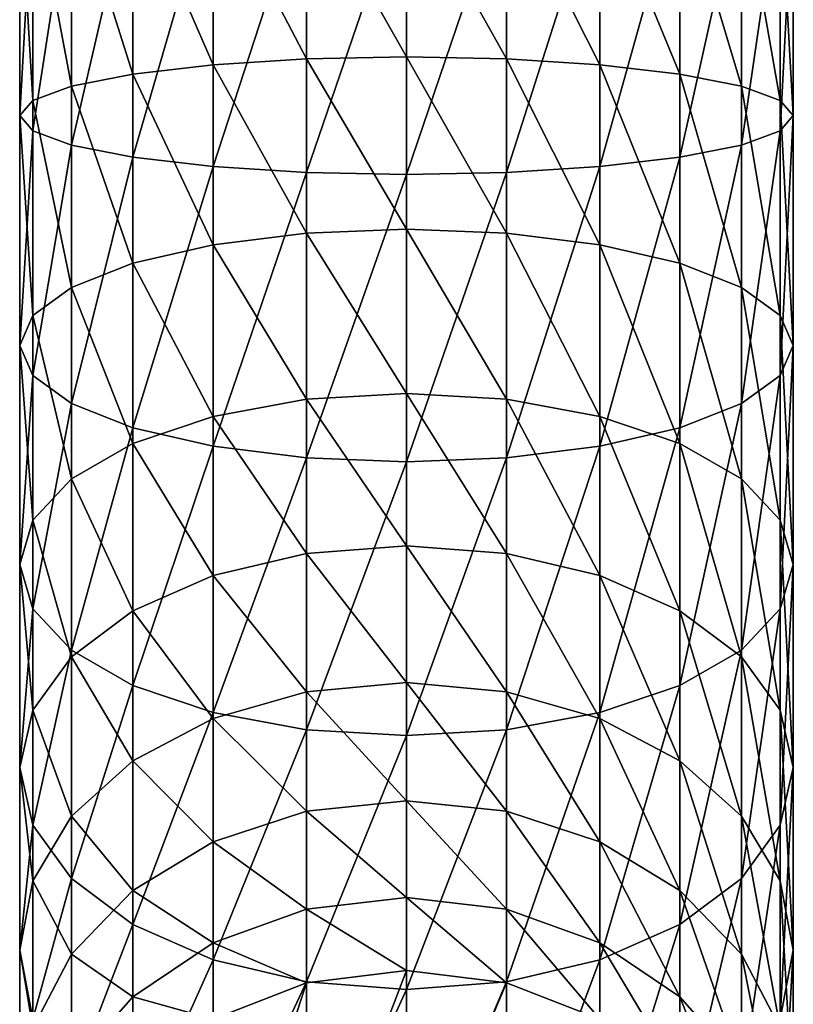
# Model space of a CAD drawing. Extents: x -0.024 to 0.063, y -0.232 to 0.023.
# Tile 3 of 193: x -0.009 to 0.011, y -0.2 to -0.174. Entities that reach past the tile are written whole.
import ezdxf

# ---------------------------------------------------------------- set-up
doc = ezdxf.new("R2010")
doc.units = 0
doc.layers.add('mesh', color=7, linetype='CONTINUOUS')

msp = doc.modelspace()

# ---------------------------------------------------------------- meshes
at = {"layer": 'mesh'}
mesh = msp.add_polyface(dxfattribs=at)
corners = [(0.00044, -0.136527, 0.08551), (0.00472, -0.136362, 0.085552), (0.00044, -0.136515, 0.085393), (0.004701, -0.136369, 0.085699), (0.00044, -0.136544, 0.085675), (0.004676, -0.136356, 0.085847), (0.00044, -0.136526, 0.0858), (0.00044, -0.136503, 0.085954), (0.004646, -0.136324, 0.085993), (0.00044, -0.136452, 0.08608), (-0.003853, -0.136334, 0.085408), (-0.00382, -0.136369, 0.085699), (-0.003839, -0.136362, 0.085552), (-0.003795, -0.136356, 0.085847), (-0.003766, -0.136324, 0.085993), (-0.001998, -0.170576, 0.281602), (0.00059, -0.17514, 0.280913), (0.00059, -0.170576, 0.281262), (-0.00441, -0.170576, 0.282601), (-0.001998, -0.175192, 0.281249), (-0.006481, -0.170576, 0.284191), (-0.00441, -0.175344, 0.282237), (-0.00807, -0.170576, 0.286262), (-0.006481, -0.175585, 0.283807), (-0.009069, -0.170576, 0.288674), (-0.00807, -0.1759, 0.285854), (-0.00941, -0.170576, 0.291262), (-0.009069, -0.176267, 0.288238), (-0.009069, -0.170576, 0.29385), (-0.00941, -0.176661, 0.290796), (-0.00807, -0.170576, 0.296262), (-0.009069, -0.177055, 0.293354), (-0.006481, -0.170576, 0.298333), (-0.00807, -0.177422, 0.295738), (-0.00441, -0.170576, 0.299922), (-0.006481, -0.177737, 0.297785), (-0.001998, -0.170576, 0.300921), (-0.00441, -0.177978, 0.299356), (0.00059, -0.170576, 0.301262), (-0.001998, -0.17813, 0.300343), (0.00559, -0.170576, 0.299922), (0.003179, -0.17813, 0.300343), (0.003179, -0.170576, 0.300921), (0.007661, -0.170576, 0.298333), (0.00559, -0.177978, 0.299356), (0.009251, -0.170576, 0.296262), (0.007661, -0.177737, 0.297785), (0.01025, -0.170576, 0.29385), (0.009251, -0.177422, 0.295738), (0.01059, -0.170576, 0.291262), (0.01025, -0.177055, 0.293354), (0.01025, -0.170576, 0.288674), (0.01059, -0.176661, 0.290796), (0.009251, -0.170576, 0.286262), (0.01025, -0.176267, 0.288238), (0.007661, -0.170576, 0.284191), (0.009251, -0.1759, 0.285854), (0.00559, -0.170576, 0.282601), (0.007661, -0.175585, 0.283807), (0.003179, -0.170576, 0.281602), (0.00559, -0.175344, 0.282237), (0.003179, -0.175192, 0.281249), (0.004734, -0.136334, 0.085408), (0.00044, -0.136399, 0.085095)]
mesh.append_faces([[corners[k] for k in face] for face in [(0, 1, 2, 2), (0, 3, 1, 1), (4, 3, 0, 0), (4, 5, 3, 3), (6, 5, 4, 4), (7, 8, 6, 6), (7, 9, 8, 8), (0, 2, 10, 10), (11, 4, 12, 12), (13, 4, 11, 11), (13, 6, 4, 4), (14, 7, 6, 6), (4, 0, 12, 12), (15, 16, 17, 17), (18, 19, 15, 15), (20, 21, 18, 18), (22, 23, 20, 20), (24, 25, 22, 22), (26, 27, 24, 24), (28, 29, 26, 26), (30, 31, 28, 28), (32, 33, 30, 30), (34, 35, 32, 32), (36, 37, 34, 34), (38, 39, 36, 36), (40, 41, 42, 42), (43, 44, 40, 40), (45, 46, 43, 43), (47, 48, 45, 45), (49, 50, 47, 47), (51, 52, 49, 49), (53, 54, 51, 51), (55, 56, 53, 53), (57, 58, 55, 55), (59, 60, 57, 57), (17, 61, 59, 59), (2, 62, 63, 63), (2, 63, 10, 10)]])
mesh = msp.add_polyface(dxfattribs=at)
corners = [(-0.001998, -0.170576, 0.281602), (-0.001998, -0.175192, 0.281249), (0.00059, -0.17514, 0.280913), (-0.00441, -0.170576, 0.282601), (-0.00441, -0.175344, 0.282237), (-0.006481, -0.170576, 0.284191), (-0.006481, -0.175585, 0.283807), (-0.00807, -0.170576, 0.286262), (-0.00807, -0.1759, 0.285854), (-0.009069, -0.170576, 0.288674), (-0.009069, -0.176267, 0.288238), (-0.00941, -0.170576, 0.291262), (-0.00941, -0.176661, 0.290796), (-0.009069, -0.170576, 0.29385), (-0.009069, -0.177055, 0.293354), (-0.00807, -0.170576, 0.296262), (-0.00807, -0.177422, 0.295738), (-0.006481, -0.170576, 0.298333), (-0.006481, -0.177737, 0.297785), (-0.00441, -0.170576, 0.299922), (-0.00441, -0.177978, 0.299356), (-0.001998, -0.170576, 0.300921), (-0.001998, -0.17813, 0.300343), (0.00059, -0.170576, 0.301262), (0.00059, -0.178182, 0.30068), (0.003179, -0.170576, 0.300921), (0.003179, -0.17813, 0.300343), (0.00559, -0.170576, 0.299922), (0.00559, -0.177978, 0.299356), (0.007661, -0.170576, 0.298333), (0.007661, -0.177737, 0.297785), (0.009251, -0.170576, 0.296262), (0.009251, -0.177422, 0.295738), (0.01025, -0.170576, 0.29385), (0.01025, -0.177055, 0.293354), (0.01059, -0.170576, 0.291262), (0.01059, -0.176661, 0.290796), (0.01025, -0.170576, 0.288674), (0.01025, -0.176267, 0.288238), (0.009251, -0.170576, 0.286262), (0.009251, -0.1759, 0.285854), (0.007661, -0.170576, 0.284191), (0.007661, -0.175585, 0.283807), (0.00559, -0.170576, 0.282601), (0.00559, -0.175344, 0.282237), (0.003179, -0.170576, 0.281602), (0.003179, -0.175192, 0.281249), (0.00059, -0.170576, 0.281262), (0.00059, -0.179597, 0.279873), (-0.001998, -0.1797, 0.280198), (-0.00441, -0.18, 0.281151), (-0.006481, -0.180478, 0.282667), (-0.00807, -0.181101, 0.284642), (-0.009069, -0.181826, 0.286942), (-0.00941, -0.182604, 0.28941), (0.01059, -0.182604, 0.28941), (0.01025, -0.181826, 0.286942), (0.009251, -0.181101, 0.284642), (0.007661, -0.180478, 0.282667), (0.00559, -0.18, 0.281151), (0.003179, -0.1797, 0.280198)]
mesh.append_faces([[corners[k] for k in face] for face in [(0, 1, 2, 2), (3, 4, 1, 1), (5, 6, 4, 4), (7, 8, 6, 6), (9, 10, 8, 8), (11, 12, 10, 10), (13, 14, 12, 12), (15, 16, 14, 14), (17, 18, 16, 16), (19, 20, 18, 18), (21, 22, 20, 20), (23, 24, 22, 22), (25, 24, 23, 23), (25, 26, 24, 24), (27, 28, 26, 26), (29, 30, 28, 28), (31, 32, 30, 30), (33, 34, 32, 32), (35, 36, 34, 34), (37, 38, 36, 36), (39, 40, 38, 38), (41, 42, 40, 40), (43, 44, 42, 42), (45, 46, 44, 44), (47, 2, 46, 46), (1, 48, 2, 2), (4, 49, 1, 1), (6, 50, 4, 4), (8, 51, 6, 6), (10, 52, 8, 8), (12, 53, 10, 10), (14, 54, 12, 12), (38, 55, 36, 36), (40, 56, 38, 38), (42, 57, 40, 40), (44, 58, 42, 42), (46, 59, 44, 44), (2, 60, 46, 46)]])
mesh = msp.add_polyface(dxfattribs=at)
corners = [(0.003179, -0.17813, 0.300343), (0.00059, -0.185611, 0.298948), (0.00059, -0.178182, 0.30068), (0.003179, -0.185509, 0.298623), (0.00559, -0.177978, 0.299356), (0.00559, -0.185208, 0.29767), (0.007661, -0.177737, 0.297785), (0.007661, -0.184731, 0.296154), (0.009251, -0.177422, 0.295738), (0.009251, -0.184108, 0.294179), (0.01025, -0.177055, 0.293354), (0.01025, -0.183383, 0.291879), (0.01059, -0.176661, 0.290796), (0.01059, -0.182604, 0.28941), (0.01025, -0.176267, 0.288238), (0.01025, -0.181826, 0.286942), (0.009251, -0.1759, 0.285854), (0.009251, -0.181101, 0.284642), (0.007661, -0.175585, 0.283807), (0.007661, -0.180478, 0.282667), (0.00559, -0.175344, 0.282237), (0.00559, -0.18, 0.281151), (0.003179, -0.175192, 0.281249), (0.003179, -0.1797, 0.280198), (0.00059, -0.17514, 0.280913), (0.00059, -0.179597, 0.279873), (0.00559, -0.192098, 0.294904), (0.007661, -0.191395, 0.293478), (0.009251, -0.190479, 0.291621), (0.01025, -0.189412, 0.289458), (0.01059, -0.188268, 0.287137), (0.01025, -0.187123, 0.284815), (0.009251, -0.186056, 0.282652), (0.007661, -0.18514, 0.280795), (0.00559, -0.184437, 0.27937), (0.003179, -0.183995, 0.278473), (0.00059, -0.183845, 0.278168), (0.007661, -0.189463, 0.278235), (0.00559, -0.188552, 0.276934), (0.003179, -0.187979, 0.276115), (0.00059, -0.187783, 0.275836)]
mesh.append_faces([[corners[k] for k in face] for face in [(0, 1, 2, 2), (0, 3, 1, 1), (4, 3, 0, 0), (4, 5, 3, 3), (6, 5, 4, 4), (6, 7, 5, 5), (8, 7, 6, 6), (8, 9, 7, 7), (10, 9, 8, 8), (10, 11, 9, 9), (12, 11, 10, 10), (12, 13, 11, 11), (14, 15, 13, 13), (16, 17, 15, 15), (18, 19, 17, 17), (20, 21, 19, 19), (22, 23, 21, 21), (24, 25, 23, 23), (7, 26, 5, 5), (9, 27, 7, 7), (11, 28, 9, 9), (13, 29, 11, 11), (15, 30, 13, 13), (15, 31, 30, 30), (17, 31, 15, 15), (17, 32, 31, 31), (19, 32, 17, 17), (19, 33, 32, 32), (21, 33, 19, 19), (21, 34, 33, 33), (23, 34, 21, 21), (23, 35, 34, 34), (25, 35, 23, 23), (25, 36, 35, 35), (34, 37, 33, 33), (35, 38, 34, 34), (36, 39, 35, 35), (36, 40, 39, 39)]])
mesh = msp.add_polyface(dxfattribs=at)
corners = [(-0.001998, -0.175192, 0.281249), (-0.001998, -0.1797, 0.280198), (0.00059, -0.179597, 0.279873), (-0.00441, -0.175344, 0.282237), (-0.00441, -0.18, 0.281151), (-0.006481, -0.175585, 0.283807), (-0.006481, -0.180478, 0.282667), (-0.00807, -0.1759, 0.285854), (-0.00807, -0.181101, 0.284642), (-0.009069, -0.176267, 0.288238), (-0.009069, -0.181826, 0.286942), (-0.00941, -0.176661, 0.290796), (-0.00941, -0.182604, 0.28941), (-0.009069, -0.177055, 0.293354), (-0.009069, -0.183383, 0.291879), (-0.00807, -0.177422, 0.295738), (-0.00807, -0.184108, 0.294179), (-0.006481, -0.177737, 0.297785), (-0.006481, -0.184731, 0.296154), (-0.00441, -0.177978, 0.299356), (-0.00441, -0.185208, 0.29767), (-0.001998, -0.17813, 0.300343), (-0.001998, -0.185509, 0.298623), (0.00059, -0.178182, 0.30068), (0.00059, -0.185611, 0.298948), (0.00059, -0.183845, 0.278168), (-0.001998, -0.183995, 0.278473), (-0.00441, -0.184437, 0.27937), (-0.006481, -0.18514, 0.280795), (-0.00807, -0.186056, 0.282652), (-0.009069, -0.187123, 0.284815), (-0.00941, -0.188268, 0.287137), (-0.009069, -0.189412, 0.289458), (-0.00807, -0.190479, 0.291621), (-0.006481, -0.191395, 0.293478), (0.00059, -0.187783, 0.275836), (-0.001998, -0.187979, 0.276115), (-0.00441, -0.188552, 0.276934), (-0.006481, -0.189463, 0.278235)]
mesh.append_faces([[corners[k] for k in face] for face in [(0, 1, 2, 2), (3, 4, 1, 1), (5, 6, 4, 4), (7, 8, 6, 6), (9, 10, 8, 8), (11, 12, 10, 10), (13, 14, 12, 12), (15, 14, 13, 13), (15, 16, 14, 14), (17, 16, 15, 15), (17, 18, 16, 16), (19, 18, 17, 17), (19, 20, 18, 18), (21, 20, 19, 19), (21, 22, 20, 20), (23, 22, 21, 21), (23, 24, 22, 22), (1, 25, 2, 2), (1, 26, 25, 25), (4, 26, 1, 1), (4, 27, 26, 26), (6, 27, 4, 4), (6, 28, 27, 27), (8, 28, 6, 6), (8, 29, 28, 28), (10, 29, 8, 8), (10, 30, 29, 29), (12, 30, 10, 10), (12, 31, 30, 30), (14, 31, 12, 12), (16, 32, 14, 14), (18, 33, 16, 16), (20, 34, 18, 18), (26, 35, 25, 25), (26, 36, 35, 35), (27, 36, 26, 26), (28, 37, 27, 27), (29, 38, 28, 28)]])
mesh = msp.add_polyface(dxfattribs=at)
corners = [(0.003179, -0.185509, 0.298623), (0.00059, -0.19269, 0.296105), (0.00059, -0.185611, 0.298948), (0.003179, -0.19254, 0.2958), (0.00559, -0.185208, 0.29767), (0.00559, -0.192098, 0.294904), (0.007661, -0.184731, 0.296154), (0.007661, -0.191395, 0.293478), (0.009251, -0.184108, 0.294179), (0.009251, -0.190479, 0.291621), (0.01025, -0.183383, 0.291879), (0.01025, -0.189412, 0.289458), (0.01059, -0.182604, 0.28941), (0.01059, -0.188268, 0.287137), (0.00059, -0.199255, 0.292219), (0.003179, -0.199059, 0.29194), (0.00559, -0.198486, 0.291122), (0.007661, -0.197575, 0.28982), (0.009251, -0.196387, 0.288124), (0.01025, -0.195004, 0.286148), (0.01059, -0.193519, 0.284028), (0.01025, -0.187123, 0.284815), (0.01025, -0.192035, 0.281908), (0.009251, -0.186056, 0.282652), (0.009251, -0.190651, 0.279932), (0.007661, -0.18514, 0.280795), (0.007661, -0.189463, 0.278235), (0.00559, -0.184437, 0.27937), (0.00559, -0.188552, 0.276934), (0.003179, -0.183995, 0.278473), (0.003179, -0.187979, 0.276115), (0.01025, -0.196447, 0.278287), (0.009251, -0.194779, 0.276544), (0.007661, -0.193347, 0.275048), (0.00559, -0.192248, 0.2739), (0.003179, -0.191557, 0.273179), (0.00059, -0.187783, 0.275836), (0.00059, -0.191321, 0.272933), (0.007661, -0.1967, 0.271308), (0.00559, -0.195439, 0.27034), (0.003179, -0.194647, 0.269732), (0.00059, -0.194377, 0.269525)]
mesh.append_faces([[corners[k] for k in face] for face in [(0, 1, 2, 2), (0, 3, 1, 1), (4, 3, 0, 0), (4, 5, 3, 3), (6, 7, 5, 5), (8, 9, 7, 7), (10, 11, 9, 9), (12, 13, 11, 11), (3, 14, 1, 1), (5, 15, 3, 3), (7, 16, 5, 5), (9, 17, 7, 7), (11, 18, 9, 9), (11, 19, 18, 18), (13, 19, 11, 11), (13, 20, 19, 19), (21, 20, 13, 13), (21, 22, 20, 20), (23, 22, 21, 21), (23, 24, 22, 22), (25, 24, 23, 23), (25, 26, 24, 24), (27, 28, 26, 26), (29, 30, 28, 28), (24, 31, 22, 22), (26, 32, 24, 24), (26, 33, 32, 32), (28, 33, 26, 26), (28, 34, 33, 33), (30, 34, 28, 28), (30, 35, 34, 34), (36, 35, 30, 30), (36, 37, 35, 35), (34, 38, 33, 33), (35, 39, 34, 34), (35, 40, 39, 39), (37, 40, 35, 35), (37, 41, 40, 40)]])
mesh = msp.add_polyface(dxfattribs=at)
corners = [(-0.009069, -0.183383, 0.291879), (-0.009069, -0.189412, 0.289458), (-0.00941, -0.188268, 0.287137), (-0.00807, -0.184108, 0.294179), (-0.00807, -0.190479, 0.291621), (-0.006481, -0.184731, 0.296154), (-0.006481, -0.191395, 0.293478), (-0.00441, -0.185208, 0.29767), (-0.00441, -0.192098, 0.294904), (-0.001998, -0.185509, 0.298623), (-0.001998, -0.19254, 0.2958), (0.00059, -0.185611, 0.298948), (0.00059, -0.19269, 0.296105), (-0.00441, -0.184437, 0.27937), (-0.00441, -0.188552, 0.276934), (-0.001998, -0.187979, 0.276115), (-0.006481, -0.18514, 0.280795), (-0.006481, -0.189463, 0.278235), (-0.00807, -0.186056, 0.282652), (-0.00807, -0.190651, 0.279932), (-0.009069, -0.187123, 0.284815), (-0.009069, -0.192035, 0.281908), (-0.00941, -0.193519, 0.284028), (-0.009069, -0.195004, 0.286148), (-0.00807, -0.196387, 0.288124), (-0.006481, -0.197575, 0.28982), (-0.00441, -0.198486, 0.291122), (-0.001998, -0.199059, 0.29194), (0.00059, -0.191321, 0.272933), (0.00059, -0.187783, 0.275836), (-0.001998, -0.191557, 0.273179), (-0.00441, -0.192248, 0.2739), (-0.006481, -0.193347, 0.275048), (-0.00807, -0.194779, 0.276544), (-0.009069, -0.196447, 0.278287), (0.00059, -0.194377, 0.269525), (-0.001998, -0.194647, 0.269732), (-0.00441, -0.195439, 0.27034)]
mesh.append_faces([[corners[k] for k in face] for face in [(0, 1, 2, 2), (3, 4, 1, 1), (5, 6, 4, 4), (7, 8, 6, 6), (9, 8, 7, 7), (9, 10, 8, 8), (11, 10, 9, 9), (11, 12, 10, 10), (13, 14, 15, 15), (16, 17, 14, 14), (18, 19, 17, 17), (20, 19, 18, 18), (20, 21, 19, 19), (2, 21, 20, 20), (2, 22, 21, 21), (1, 22, 2, 2), (1, 23, 22, 22), (4, 23, 1, 1), (4, 24, 23, 23), (6, 24, 4, 4), (8, 25, 6, 6), (10, 26, 8, 8), (12, 27, 10, 10), (15, 28, 29, 29), (15, 30, 28, 28), (14, 30, 15, 15), (14, 31, 30, 30), (17, 31, 14, 14), (17, 32, 31, 31), (19, 32, 17, 17), (19, 33, 32, 32), (21, 33, 19, 19), (22, 34, 21, 21), (30, 35, 28, 28), (30, 36, 35, 35), (31, 36, 30, 30), (31, 37, 36, 36), (32, 37, 31, 31)]])
mesh = msp.add_polyface(dxfattribs=at)
corners = [(0.003179, -0.19254, 0.2958), (0.003179, -0.199059, 0.29194), (0.00059, -0.199255, 0.292219), (0.00559, -0.192098, 0.294904), (0.00559, -0.198486, 0.291122), (0.007661, -0.191395, 0.293478), (0.007661, -0.197575, 0.28982), (0.009251, -0.190479, 0.291621), (0.009251, -0.196387, 0.288124), (0.00059, -0.205152, 0.28738), (0.003179, -0.204916, 0.287134), (0.00559, -0.204225, 0.286412), (0.007661, -0.203126, 0.285264), (0.01025, -0.195004, 0.286148), (0.009251, -0.201694, 0.283768), (0.01025, -0.200026, 0.282026), (0.01059, -0.193519, 0.284028), (0.01059, -0.198237, 0.280156), (0.01025, -0.192035, 0.281908), (0.01025, -0.196447, 0.278287), (0.009251, -0.190651, 0.279932), (0.009251, -0.194779, 0.276544), (0.01025, -0.204363, 0.277188), (0.01059, -0.20231, 0.275612), (0.01025, -0.200257, 0.274037), (0.009251, -0.198343, 0.272568), (0.007661, -0.193347, 0.275048), (0.007661, -0.1967, 0.271308), (0.00559, -0.192248, 0.2739), (0.00559, -0.195439, 0.27034), (0.01025, -0.203376, 0.269256), (0.009251, -0.201261, 0.268096), (0.007661, -0.199446, 0.2671), (0.00559, -0.198052, 0.266336), (0.003179, -0.194647, 0.269732), (0.003179, -0.197177, 0.265855), (0.00059, -0.194377, 0.269525), (0.00059, -0.196878, 0.265691), (0.007661, -0.201519, 0.262524), (0.00559, -0.200026, 0.261981), (0.003179, -0.199087, 0.261639), (0.00059, -0.198767, 0.261522), (0.000591, -0.205219, 0.243819)]
mesh.append_faces([[corners[k] for k in face] for face in [(0, 1, 2, 2), (3, 4, 1, 1), (5, 6, 4, 4), (7, 8, 6, 6), (1, 9, 2, 2), (4, 10, 1, 1), (6, 11, 4, 4), (8, 12, 6, 6), (13, 14, 8, 8), (13, 15, 14, 14), (16, 15, 13, 13), (16, 17, 15, 15), (18, 17, 16, 16), (18, 19, 17, 17), (20, 21, 19, 19), (17, 22, 15, 15), (19, 23, 17, 17), (19, 24, 23, 23), (21, 24, 19, 19), (21, 25, 24, 24), (26, 25, 21, 21), (26, 27, 25, 25), (28, 29, 27, 27), (25, 30, 24, 24), (27, 31, 25, 25), (27, 32, 31, 31), (29, 32, 27, 27), (29, 33, 32, 32), (34, 33, 29, 29), (34, 35, 33, 33), (36, 35, 34, 34), (36, 37, 35, 35), (33, 38, 32, 32), (33, 39, 38, 38), (35, 39, 33, 33), (35, 40, 39, 39), (37, 40, 35, 35), (37, 41, 40, 40), (41, 42, 40, 40)]])
mesh = msp.add_polyface(dxfattribs=at)
corners = [(-0.006481, -0.191395, 0.293478), (-0.006481, -0.197575, 0.28982), (-0.00807, -0.196387, 0.288124), (-0.00441, -0.192098, 0.294904), (-0.00441, -0.198486, 0.291122), (-0.001998, -0.19254, 0.2958), (-0.001998, -0.199059, 0.29194), (0.00059, -0.19269, 0.296105), (0.00059, -0.199255, 0.292219), (-0.009069, -0.192035, 0.281908), (-0.009069, -0.196447, 0.278287), (-0.00807, -0.194779, 0.276544), (-0.00941, -0.193519, 0.284028), (-0.00941, -0.198237, 0.280156), (-0.009069, -0.195004, 0.286148), (-0.009069, -0.200026, 0.282026), (-0.00807, -0.201694, 0.283768), (-0.006481, -0.203126, 0.285264), (-0.00441, -0.204225, 0.286412), (-0.001998, -0.204916, 0.287134), (-0.006481, -0.193347, 0.275048), (-0.006481, -0.1967, 0.271308), (-0.00441, -0.195439, 0.27034), (-0.00807, -0.198343, 0.272568), (-0.009069, -0.200257, 0.274037), (-0.00941, -0.20231, 0.275612), (-0.001998, -0.194647, 0.269732), (0.00059, -0.196878, 0.265691), (0.00059, -0.194377, 0.269525), (-0.001998, -0.197177, 0.265855), (-0.00441, -0.198052, 0.266336), (-0.006481, -0.199446, 0.2671), (-0.00807, -0.201261, 0.268096), (0.00059, -0.198767, 0.261522), (-0.001998, -0.199087, 0.261639), (-0.00441, -0.200026, 0.261981), (-0.006481, -0.201519, 0.262524)]
mesh.append_faces([[corners[k] for k in face] for face in [(0, 1, 2, 2), (3, 4, 1, 1), (5, 6, 4, 4), (7, 8, 6, 6), (9, 10, 11, 11), (12, 13, 10, 10), (14, 13, 12, 12), (14, 15, 13, 13), (2, 15, 14, 14), (2, 16, 15, 15), (1, 16, 2, 2), (4, 17, 1, 1), (6, 18, 4, 4), (8, 19, 6, 6), (20, 21, 22, 22), (11, 21, 20, 20), (11, 23, 21, 21), (10, 23, 11, 11), (10, 24, 23, 23), (13, 24, 10, 10), (13, 25, 24, 24), (15, 25, 13, 13), (26, 27, 28, 28), (26, 29, 27, 27), (22, 29, 26, 26), (22, 30, 29, 29), (21, 30, 22, 22), (21, 31, 30, 30), (23, 31, 21, 21), (23, 32, 31, 31), (24, 32, 23, 23), (29, 33, 27, 27), (29, 34, 33, 33), (30, 34, 29, 29), (30, 35, 34, 34), (31, 35, 30, 30), (31, 36, 35, 35), (32, 36, 31, 31)]])
mesh = msp.add_polyface(dxfattribs=at)
corners = [(0.003393, -0.205141, 0.243473), (0.000664, -0.204562, 0.242983), (0.003482, -0.204928, 0.243116), (0.000662, -0.204786, 0.243344), (0.000666, -0.204419, 0.242582), (0.003554, -0.204795, 0.242719), (0.000667, -0.204364, 0.242161), (0.003606, -0.204746, 0.2423), (0.003635, -0.204785, 0.241878), (0.006338, -0.20583, 0.242695), (0.000668, -0.204399, 0.241737), (0.000668, -0.204523, 0.241331), (0.003641, -0.20491, 0.241472), (0.002847, -0.204826, 0.241441), (0.005662, -0.205732, 0.241771), (-0.000122, -0.204635, 0.241372), (0.003179, -0.199059, 0.29194), (0.003179, -0.204916, 0.287134), (0.00059, -0.205152, 0.28738), (0.00559, -0.198486, 0.291122), (0.00559, -0.204225, 0.286412), (0.007661, -0.197575, 0.28982), (0.007661, -0.203126, 0.285264), (0.009251, -0.196387, 0.288124), (0.009251, -0.201694, 0.283768), (0.00559, -0.209181, 0.280884), (0.007661, -0.20792, 0.279917), (0.01025, -0.200026, 0.282026), (0.009251, -0.206277, 0.278656), (0.01025, -0.204363, 0.277188), (0.01059, -0.198237, 0.280156), (0.01059, -0.20231, 0.275612), (0.01025, -0.207914, 0.271746), (0.01025, -0.200257, 0.274037), (0.01059, -0.205645, 0.270501), (0.01025, -0.203376, 0.269256), (0.009251, -0.198343, 0.272568), (0.009251, -0.201261, 0.268096), (0.01025, -0.205732, 0.264057), (0.009251, -0.203465, 0.263232), (0.007661, -0.199446, 0.2671), (0.007661, -0.201519, 0.262524), (0.003177, -0.205539, 0.243936), (0.000591, -0.205219, 0.243819), (0.007656, -0.20797, 0.24482), (0.00559, -0.200026, 0.261981), (0.005587, -0.206478, 0.244277), (0.003179, -0.199087, 0.261639)]
mesh.append_faces([[corners[k] for k in face] for face in [(0, 1, 2, 2), (3, 1, 0, 0), (2, 4, 5, 5), (1, 4, 2, 2), (5, 6, 7, 7), (4, 6, 5, 5), (7, 8, 9, 9), (7, 10, 8, 8), (6, 10, 7, 7), (8, 11, 12, 12), (10, 11, 8, 8), (12, 13, 14, 14), (11, 13, 12, 12), (11, 15, 13, 13), (16, 17, 18, 18), (19, 20, 17, 17), (21, 22, 20, 20), (23, 24, 22, 22), (22, 25, 20, 20), (24, 26, 22, 22), (27, 28, 24, 24), (27, 29, 28, 28), (30, 31, 29, 29), (31, 32, 29, 29), (33, 34, 31, 31), (33, 35, 34, 34), (36, 37, 35, 35), (37, 38, 35, 35), (37, 39, 38, 38), (40, 39, 37, 37), (40, 41, 39, 39), (0, 42, 3, 3), (42, 43, 3, 3), (41, 44, 39, 39), (45, 46, 41, 41), (45, 42, 46, 46), (47, 42, 45, 45), (47, 43, 42, 42)]])
mesh = msp.add_polyface(dxfattribs=at)
corners = [(0.000662, -0.204786, 0.243344), (-0.002158, -0.204892, 0.243103), (0.000664, -0.204562, 0.242983), (-0.002074, -0.205106, 0.24346), (-0.002227, -0.204758, 0.242706), (0.000666, -0.204419, 0.242582), (-0.004927, -0.205789, 0.243081), (-0.002276, -0.204709, 0.242287), (0.000667, -0.204364, 0.242161), (-0.005024, -0.205758, 0.242668), (-0.002304, -0.204747, 0.241864), (0.000668, -0.204399, 0.241737), (-0.005079, -0.205807, 0.24225), (-0.00231, -0.204872, 0.241458), (0.000668, -0.204523, 0.241331), (-0.000122, -0.204635, 0.241372), (-0.003043, -0.205173, 0.241567), (-0.006481, -0.197575, 0.28982), (-0.006481, -0.203126, 0.285264), (-0.00807, -0.201694, 0.283768), (-0.00441, -0.198486, 0.291122), (-0.00441, -0.204225, 0.286412), (-0.001998, -0.199059, 0.29194), (-0.001998, -0.204916, 0.287134), (0.00059, -0.199255, 0.292219), (0.00059, -0.205152, 0.28738), (-0.009069, -0.200026, 0.282026), (-0.009069, -0.204363, 0.277188), (-0.00941, -0.20231, 0.275612), (-0.00807, -0.206277, 0.278656), (-0.006481, -0.20792, 0.279917), (-0.009069, -0.200257, 0.274037), (-0.009069, -0.203376, 0.269256), (-0.00807, -0.201261, 0.268096), (-0.00941, -0.205645, 0.270501), (-0.00807, -0.203465, 0.263232), (-0.006481, -0.201519, 0.262524), (-0.009069, -0.205732, 0.264057), (0.00059, -0.198767, 0.261522), (-0.001998, -0.199087, 0.261639), (-0.001995, -0.205539, 0.243936), (-0.004404, -0.206477, 0.244277), (-0.00441, -0.200026, 0.261981), (-0.006474, -0.207969, 0.24482), (-0.008062, -0.209913, 0.245528), (0.000591, -0.205219, 0.243819)]
mesh.append_faces([[corners[k] for k in face] for face in [(0, 1, 2, 2), (3, 1, 0, 0), (2, 4, 5, 5), (1, 4, 2, 2), (1, 6, 4, 4), (5, 7, 8, 8), (4, 7, 5, 5), (4, 9, 7, 7), (8, 10, 11, 11), (7, 10, 8, 8), (7, 12, 10, 10), (11, 13, 14, 14), (10, 13, 11, 11), (13, 15, 14, 14), (13, 16, 15, 15), (17, 18, 19, 19), (20, 21, 18, 18), (22, 23, 21, 21), (24, 25, 23, 23), (26, 27, 28, 28), (19, 27, 26, 26), (19, 29, 27, 27), (18, 29, 19, 19), (21, 30, 18, 18), (31, 32, 33, 33), (28, 32, 31, 31), (28, 34, 32, 32), (27, 34, 28, 28), (33, 35, 36, 36), (32, 35, 33, 33), (32, 37, 35, 35), (34, 37, 32, 32), (38, 39, 40, 40), (39, 41, 40, 40), (42, 41, 39, 39), (36, 43, 42, 42), (35, 44, 36, 36), (40, 45, 38, 38)]])

doc.saveas('drawing.dxf')
